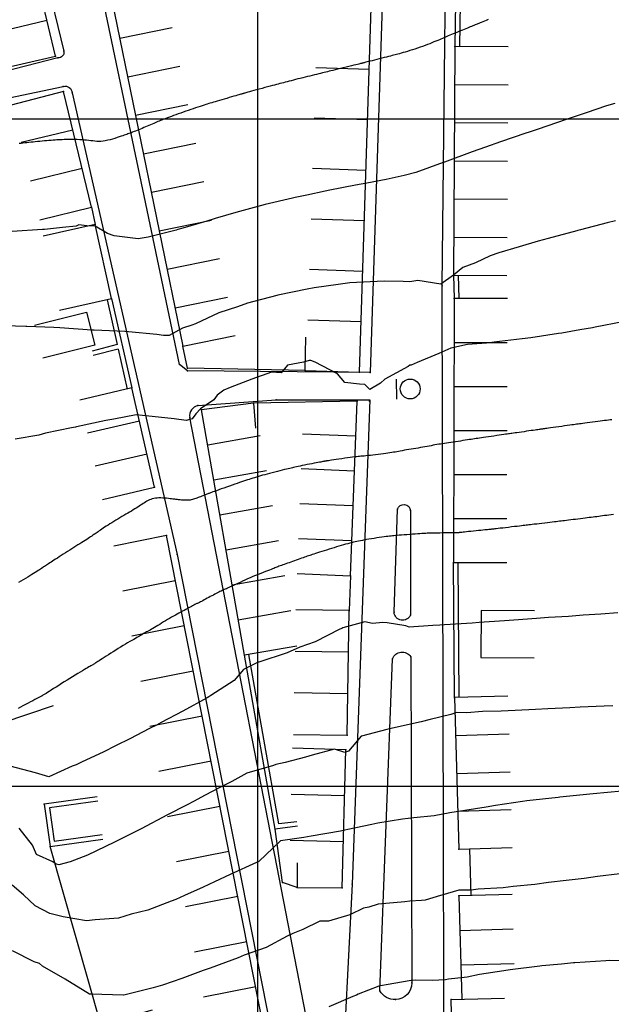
# Model space of a CAD drawing. Header units: millimetres. Extents: x 196436 to 199900, y 8705373 to 8708636.
# Tile 143 of 238: x 198464 to 198553, y 8706567 to 8706715. Entities that reach past the tile are written whole.
import ezdxf

# ---------------------------------------------------------------- set-up
doc = ezdxf.new("R2010")
doc.units = ezdxf.units.MM
doc.header["$LTSCALE"] = 5
for name, color, linetype in [('$CURVAS1', 30, 'Continuous'), ('$CURVAS2', 40, 'Continuous'), ('CASA', 6, 'Continuous'), ('CERCA', 3, 'CERCA_LINE'), ('MALHA', 9, 'Continuous'), ('MEIO-FIO', 7, 'Continuous'), ('MURO', 9, 'Continuous'), ('PL', 23, 'Continuous')]:
    doc.layers.add(name, color=color, linetype=linetype)
doc.linetypes.add('CERCA_LINE', pattern='A,0.5,-0.2,["X",Standard,S=0.1,R=0,X=-0.1,Y=-0.05],-0.25', length=0.95)

# ---------------------------------------------------------------- blocks, each defined once
blk = doc.blocks.new('C')
at = {"layer": 'CASA'}
blk.add_lwpolyline([(0, 0), (0, 8)], dxfattribs=at)
blk = doc.blocks.new('PL')
at = {"layer": 'PL'}
blk.add_line((2.01, 1.49), (2.01, -1.49), dxfattribs=at)
blk.add_circle((0, 0), 1.49, dxfattribs=at)

msp = doc.modelspace()

# ---------------------------------------------------------------- linework, layer by layer
at = {"layer": '$CURVAS1'}
for points in [[(198553.557, 8706702.291, 695), (198552.323, 8706701.898, 695), (198549.269, 8706700.874, 695), (198546.29, 8706699.877, 695), (198544.997, 8706699.423, 695), (198541.954, 8706698.375, 695), (198540.726, 8706697.971, 695), (198540.232, 8706697.806, 695), (198536.452, 8706696.524, 695), (198534.173, 8706695.731, 695), (198532.202, 8706695.03, 695), (198528.037, 8706693.507, 695), (198527.978, 8706693.484, 695), (198527.851, 8706693.437, 695), (198523.751, 8706691.941, 695), (198522.015, 8706691.507, 695), (198519.295, 8706690.864, 695), (198516.414, 8706690.339, 695), (198514.719, 8706690.028, 695), (198510.868, 8706689.28, 695), (198510.169, 8706689.141, 695), (198507.403, 8706688.526, 695), (198505.658, 8706688.173, 695), (198505.248, 8706688.076, 695), (198501.188, 8706687.125, 695), (198499.528, 8706686.674, 695), (198496.783, 8706685.943, 695), (198493.685, 8706685.027, 695), (198492.427, 8706684.663, 695), (198488.823, 8706683.607, 695), (198488.064, 8706683.396, 695), (198487.808, 8706683.315, 695), (198483.642, 8706682.249, 695), (198482.138, 8706682.011, 695), (198478.543, 8706682.472, 695), (198477.522, 8706682.792, 695), (198475.675, 8706683.906, 695), (198474.442, 8706683.925, 695), (198473.258, 8706684.096, 695), (198472.852, 8706683.891, 695), (198470.806, 8706683.686, 695), (198468.11, 8706683.393, 695), (198467.803, 8706683.392, 695), (198463.26, 8706683.11, 695)], [(198554.022, 8706625.953, 700), (198551.489, 8706625.765, 700), (198548.843, 8706625.622, 700), (198546.657, 8706625.447, 700), (198543.65, 8706625.261, 700), (198541.838, 8706625.103, 700), (198538.448, 8706624.884, 700), (198537.021, 8706624.754, 700), (198533.259, 8706624.53, 700), (198532.187, 8706624.441, 700), (198528.069, 8706624.177, 700), (198527.344, 8706624.145, 700), (198526.311, 8706624.07, 700), (198522.74, 8706623.844, 700), (198522.23, 8706624.005, 700), (198519.46, 8706624.482, 700), (198518.804, 8706624.502, 700), (198517.25, 8706624.38, 700), (198516.091, 8706624.623, 700), (198512.787, 8706623.749, 700), (198512.641, 8706623.611, 700), (198512.356, 8706623.504, 700), (198508.637, 8706621.62, 700), (198506.34, 8706620.843, 700), (198504.467, 8706619.963, 700), (198500.196, 8706618.603, 700), (198500.119, 8706618.584, 700), (198497.91, 8706617.504, 700), (198496.53, 8706615.835, 700), (198493.026, 8706613.588, 700), (198492.746, 8706613.399, 700), (198492.486, 8706613.263, 700), (198488.83, 8706611.228, 700), (198485.596, 8706609.546, 700), (198484.866, 8706609.155, 700), (198483.846, 8706608.629, 700), (198480.894, 8706607.1, 700), (198478.84, 8706606.094, 700), (198476.894, 8706605.099, 700), (198473.757, 8706603.673, 700), (198472.833, 8706603.222, 700), (198472.261, 8706602.993, 700), (198468.739, 8706601.412, 700), (198466.76, 8706602.023, 700), (198462.963, 8706603.002, 700)]]:
    msp.add_polyline3d(points, dxfattribs=at)
at = {"layer": '$CURVAS2'}
for points in [[(198534.609, 8706714.837, 694), (198534.297, 8706714.712, 694), (198534.018, 8706714.601, 694), (198533.776, 8706714.504, 694), (198533.566, 8706714.419, 694), (198533.382, 8706714.345, 694), (198533.217, 8706714.278, 694), (198533.066, 8706714.216, 694), (198532.921, 8706714.156, 694), (198532.777, 8706714.097, 694), (198532.626, 8706714.035, 694), (198532.465, 8706713.969, 694), (198532.292, 8706713.898, 694), (198532.106, 8706713.822, 694), (198531.908, 8706713.742, 694), (198531.697, 8706713.656, 694), (198531.473, 8706713.565, 694), (198531.237, 8706713.47, 694), (198530.988, 8706713.37, 694), (198530.727, 8706713.265, 694), (198530.456, 8706713.156, 694), (198530.18, 8706713.045, 694), (198529.902, 8706712.933, 694), (198529.626, 8706712.821, 694), (198529.355, 8706712.711, 694), (198529.094, 8706712.603, 694), (198528.845, 8706712.5, 694), (198528.611, 8706712.401, 694), (198528.389, 8706712.306, 694), (198528.173, 8706712.214, 694), (198527.96, 8706712.121, 694), (198527.744, 8706712.028, 694), (198527.521, 8706711.931, 694), (198527.286, 8706711.83, 694), (198527.033, 8706711.723, 694), (198526.76, 8706711.609, 694), (198526.467, 8706711.487, 694), (198526.155, 8706711.361, 694), (198525.828, 8706711.231, 694), (198525.485, 8706711.098, 694), (198525.129, 8706710.963, 694), (198524.763, 8706710.828, 694), (198524.386, 8706710.694, 694), (198524.003, 8706710.563, 694), (198523.618, 8706710.435, 694), (198523.235, 8706710.312, 694), (198522.86, 8706710.194, 694), (198522.499, 8706710.084, 694), (198522.156, 8706709.981, 694), (198521.837, 8706709.888, 694), (198521.547, 8706709.805, 694), (198521.289, 8706709.732, 694), (198521.057, 8706709.669, 694), (198520.84, 8706709.611, 694), (198520.629, 8706709.556, 694), (198520.415, 8706709.502, 694), (198520.189, 8706709.445, 694), (198519.942, 8706709.384, 694), (198519.664, 8706709.314, 694), (198519.348, 8706709.234, 694), (198519.004, 8706709.147, 694), (198518.64, 8706709.054, 694), (198518.268, 8706708.959, 694), (198517.899, 8706708.864, 694), (198517.543, 8706708.773, 694), (198517.211, 8706708.687, 694), (198516.913, 8706708.611, 694), (198516.659, 8706708.545, 694), (198516.445, 8706708.49, 694), (198516.267, 8706708.445, 694), (198516.12, 8706708.407, 694), (198516, 8706708.376, 694), (198515.903, 8706708.351, 694), (198515.823, 8706708.331, 694), (198515.756, 8706708.314, 694), (198515.696, 8706708.299, 694), (198515.637, 8706708.284, 694), (198515.567, 8706708.267, 694), (198515.48, 8706708.246, 694), (198515.366, 8706708.218, 694), (198515.216, 8706708.181, 694), (198515.021, 8706708.134, 694), (198514.772, 8706708.073, 694), (198514.465, 8706707.998, 694), (198514.108, 8706707.911, 694), (198513.715, 8706707.816, 694), (198513.3, 8706707.714, 694), (198512.874, 8706707.61, 694), (198512.452, 8706707.507, 694), (198512.045, 8706707.408, 694), (198511.669, 8706707.316, 694), (198511.332, 8706707.234, 694), (198511.029, 8706707.16, 694), (198510.752, 8706707.093, 694), (198510.494, 8706707.029, 694), (198510.245, 8706706.969, 694), (198509.999, 8706706.909, 694), (198509.745, 8706706.847, 694), (198509.477, 8706706.782, 694), (198509.187, 8706706.712, 694), (198508.878, 8706706.637, 694), (198508.553, 8706706.558, 694), (198508.214, 8706706.475, 694), (198507.865, 8706706.39, 694), (198507.509, 8706706.302, 694), (198507.15, 8706706.214, 694), (198506.791, 8706706.124, 694), (198506.434, 8706706.035, 694), (198506.082, 8706705.946, 694), (198505.737, 8706705.858, 694), (198505.4, 8706705.772, 694), (198505.073, 8706705.689, 694), (198504.759, 8706705.608, 694), (198504.458, 8706705.531, 694), (198504.173, 8706705.457, 694), (198503.904, 8706705.388, 694), (198503.645, 8706705.322, 694), (198503.39, 8706705.256, 694), (198503.13, 8706705.19, 694), (198502.861, 8706705.119, 694), (198502.573, 8706705.043, 694), (198502.261, 8706704.96, 694), (198501.916, 8706704.868, 694), (198501.536, 8706704.765, 694), (198501.13, 8706704.654, 694), (198500.709, 8706704.539, 694), (198500.288, 8706704.424, 694), (198499.877, 8706704.311, 694), (198499.489, 8706704.204, 694), (198499.138, 8706704.107, 694), (198498.835, 8706704.023, 694), (198498.59, 8706703.956, 694), (198498.397, 8706703.903, 694), (198498.248, 8706703.862, 694), (198498.135, 8706703.83, 694), (198498.049, 8706703.806, 694), (198497.981, 8706703.787, 694), (198497.923, 8706703.771, 694), (198497.867, 8706703.755, 694), (198497.804, 8706703.736, 694), (198497.729, 8706703.714, 694), (198497.638, 8706703.687, 694), (198497.524, 8706703.654, 694), (198497.384, 8706703.613, 694), (198497.212, 8706703.564, 694), (198497.003, 8706703.503, 694), (198496.753, 8706703.432, 694), (198496.458, 8706703.347, 694), (198496.127, 8706703.253, 694), (198495.77, 8706703.151, 694), (198495.399, 8706703.045, 694), (198495.022, 8706702.937, 694), (198494.652, 8706702.83, 694), (198494.298, 8706702.727, 694), (198493.971, 8706702.631, 694), (198493.679, 8706702.544, 694), (198493.416, 8706702.465, 694), (198493.175, 8706702.39, 694), (198492.947, 8706702.319, 694), (198492.724, 8706702.248, 694), (198492.497, 8706702.175, 694), (198492.26, 8706702.099, 694), (198492.003, 8706702.016, 694), (198491.721, 8706701.925, 694), (198491.415, 8706701.827, 694), (198491.088, 8706701.721, 694), (198490.744, 8706701.609, 694), (198490.386, 8706701.492, 694), (198490.018, 8706701.369, 694), (198489.642, 8706701.243, 694), (198489.263, 8706701.112, 694), (198488.884, 8706700.979, 694), (198488.508, 8706700.845, 694), (198488.139, 8706700.712, 694), (198487.781, 8706700.581, 694), (198487.438, 8706700.454, 694), (198487.113, 8706700.334, 694), (198486.81, 8706700.22, 694), (198486.533, 8706700.117, 694), (198486.283, 8706700.024, 694), (198486.058, 8706699.939, 694), (198485.851, 8706699.862, 694), (198485.657, 8706699.788, 694), (198485.471, 8706699.716, 694), (198485.287, 8706699.643, 694), (198485.1, 8706699.567, 694), (198484.905, 8706699.485, 694), (198484.696, 8706699.396, 694), (198484.475, 8706699.3, 694), (198484.244, 8706699.199, 694), (198484.003, 8706699.093, 694), (198483.756, 8706698.985, 694), (198483.504, 8706698.875, 694), (198483.248, 8706698.764, 694), (198482.99, 8706698.653, 694), (198482.733, 8706698.545, 694), (198482.478, 8706698.439, 694), (198482.227, 8706698.337, 694), (198481.983, 8706698.238, 694), (198481.747, 8706698.145, 694), (198481.521, 8706698.057, 694), (198481.308, 8706697.975, 694), (198481.11, 8706697.9, 694), (198480.927, 8706697.832, 694), (198480.754, 8706697.77, 694), (198480.584, 8706697.71, 694), (198480.412, 8706697.65, 694), (198480.23, 8706697.587, 694), (198480.032, 8706697.52, 694), (198479.811, 8706697.445, 694), (198479.561, 8706697.36, 694), (198479.278, 8706697.263, 694), (198478.965, 8706697.159, 694), (198478.63, 8706697.051, 694), (198478.281, 8706696.945, 694), (198477.922, 8706696.845, 694), (198477.563, 8706696.756, 694), (198477.208, 8706696.683, 694), (198476.866, 8706696.63, 694), (198476.541, 8706696.601, 694), (198476.23, 8706696.593, 694), (198475.929, 8706696.603, 694), (198475.634, 8706696.626, 694), (198475.339, 8706696.658, 694), (198475.04, 8706696.695, 694), (198474.732, 8706696.735, 694), (198474.412, 8706696.771, 694), (198474.075, 8706696.802, 694), (198473.726, 8706696.827, 694), (198473.368, 8706696.846, 694), (198473.008, 8706696.86, 694), (198472.649, 8706696.87, 694), (198472.296, 8706696.876, 694), (198471.956, 8706696.877, 694), (198471.631, 8706696.876, 694), (198471.326, 8706696.871, 694), (198471.038, 8706696.864, 694), (198470.761, 8706696.854, 694), (198470.49, 8706696.842, 694), (198470.222, 8706696.827, 694), (198469.95, 8706696.809, 694), (198469.671, 8706696.789, 694), (198469.378, 8706696.767, 694), (198469.07, 8706696.742, 694), (198468.748, 8706696.715, 694), (198468.415, 8706696.687, 694), (198468.075, 8706696.657, 694), (198467.731, 8706696.626, 694), (198467.387, 8706696.594, 694), (198467.046, 8706696.562, 694), (198466.712, 8706696.53, 694), (198466.388, 8706696.498, 694), (198466.072, 8706696.466, 694), (198465.763, 8706696.434, 694), (198465.461, 8706696.401, 694), (198465.163, 8706696.368, 694), (198464.868, 8706696.335, 694), (198464.574, 8706696.3, 694), (198464.281, 8706696.264, 694)], [(198553.655, 8706684.706, 696), (198552.431, 8706684.391, 696), (198548.422, 8706683.346, 696), (198548.01, 8706683.243, 696), (198547.889, 8706683.214, 696), (198543.608, 8706682.056, 696), (198542.097, 8706681.669, 696), (198539.232, 8706680.816, 696), (198536.197, 8706679.91, 696), (198534.907, 8706679.472, 696), (198532.693, 8706678.415, 696), (198530.784, 8706677.721, 696), (198529.412, 8706676.569, 696), (198529.39, 8706676.561, 696), (198527.511, 8706675.222, 696), (198524.064, 8706675.734, 696), (198522.874, 8706675.547, 696), (198521.86, 8706675.588, 696), (198519.012, 8706675.653, 696), (198516.891, 8706675.547, 696), (198513.867, 8706675.387, 696), (198512.097, 8706675.153, 696), (198508.49, 8706674.664, 696), (198507.445, 8706674.472, 696), (198503.075, 8706673.545, 696), (198502.928, 8706673.517, 696), (198502.895, 8706673.508, 696), (198498.512, 8706672.359, 696), (198497.029, 8706671.817, 696), (198494.238, 8706670.912, 696), (198490.739, 8706669.287, 696), (198490.162, 8706669.067, 696), (198488.798, 8706668.607, 696), (198486.79, 8706667.524, 696), (198485.928, 8706667.538, 696), (198484.921, 8706667.69, 696), (198480.671, 8706668.081, 696), (198480.117, 8706668.1, 696), (198475.562, 8706668.324, 696), (198475.21, 8706668.306, 696), (198470.409, 8706668.655, 696), (198470.375, 8706668.654, 696), (198469.483, 8706668.692, 696), (198465.466, 8706668.856, 696), (198465.318, 8706668.86, 696), (198460.532, 8706669.008, 696)], [(198554.785, 8706669.542, 697), (198550.608, 8706668.766, 697), (198550.219, 8706668.687, 697), (198548.324, 8706668.347, 697), (198545.628, 8706667.881, 697), (198545.113, 8706667.808, 697), (198540.993, 8706667.165, 697), (198539.692, 8706666.997, 697), (198536.279, 8706666.61, 697), (198534.352, 8706666.346, 697), (198531.514, 8706666.157, 697), (198528.972, 8706665.616, 697), (198527.177, 8706664.837, 697), (198523.939, 8706663.453, 697), (198523.052, 8706663.089, 697), (198522.874, 8706663.059, 697), (198522.579, 8706662.882, 697), (198519.106, 8706660.98, 697), (198518.458, 8706660.393, 697), (198516.835, 8706659.426, 697), (198516.099, 8706660.185, 697), (198515.323, 8706660.229, 697), (198513.111, 8706660.463, 697), (198512.005, 8706661.79, 697), (198508.682, 8706663.52, 697), (198508.006, 8706663.792, 697), (198507.752, 8706663.764, 697), (198506.93, 8706663.528, 697), (198504.504, 8706663.066, 697), (198503.552, 8706661.904, 697), (198502.098, 8706662.019, 697), (198499.163, 8706660.954, 697), (198495.939, 8706659.747, 697), (198494.97, 8706659.343, 697), (198493.993, 8706658.585, 697), (198493.454, 8706657.891, 697), (198491.49, 8706656.544, 697), (198490.757, 8706655.788, 697), (198490.22, 8706655.027, 697), (198489.336, 8706654.794, 697), (198487.52, 8706655.017, 697), (198487.094, 8706655.093, 697), (198483.735, 8706655.431, 697), (198481.843, 8706655.622, 697), (198478.501, 8706654.989, 697), (198477.263, 8706654.794, 697), (198472.899, 8706653.82, 697), (198472.764, 8706653.803, 697), (198472.143, 8706653.68, 697), (198468.238, 8706652.867, 697), (198467.266, 8706652.589, 697), (198463.687, 8706651.982, 697)], [(198553.122, 8706654.896, 698), (198552.869, 8706654.865, 698), (198552.612, 8706654.833, 698), (198552.341, 8706654.799, 698), (198552.051, 8706654.761, 698), (198551.732, 8706654.721, 698), (198551.381, 8706654.675, 698), (198551.005, 8706654.627, 698), (198550.613, 8706654.576, 698), (198550.217, 8706654.524, 698), (198549.826, 8706654.474, 698), (198549.45, 8706654.425, 698), (198549.1, 8706654.379, 698), (198548.786, 8706654.338, 698), (198548.514, 8706654.302, 698), (198548.275, 8706654.27, 698), (198548.057, 8706654.241, 698), (198547.846, 8706654.212, 698), (198547.63, 8706654.183, 698), (198547.395, 8706654.151, 698), (198547.129, 8706654.114, 698), (198546.818, 8706654.071, 698), (198546.456, 8706654.021, 698), (198546.052, 8706653.965, 698), (198545.622, 8706653.906, 698), (198545.182, 8706653.846, 698), (198544.748, 8706653.786, 698), (198544.335, 8706653.729, 698), (198543.959, 8706653.677, 698), (198543.636, 8706653.632, 698), (198543.376, 8706653.597, 698), (198543.175, 8706653.569, 698), (198543.022, 8706653.547, 698), (198542.907, 8706653.531, 698), (198542.82, 8706653.519, 698), (198542.751, 8706653.509, 698), (198542.689, 8706653.501, 698), (198542.626, 8706653.491, 698), (198542.551, 8706653.481, 698), (198542.46, 8706653.468, 698), (198542.349, 8706653.452, 698), (198542.214, 8706653.432, 698), (198542.052, 8706653.409, 698), (198541.857, 8706653.381, 698), (198541.626, 8706653.348, 698), (198541.356, 8706653.309, 698), (198541.045, 8706653.264, 698), (198540.702, 8706653.215, 698), (198540.339, 8706653.163, 698), (198539.967, 8706653.11, 698), (198539.597, 8706653.057, 698), (198539.242, 8706653.007, 698), (198538.912, 8706652.96, 698), (198538.62, 8706652.919, 698), (198538.373, 8706652.884, 698), (198538.162, 8706652.854, 698), (198537.974, 8706652.827, 698), (198537.796, 8706652.802, 698), (198537.616, 8706652.776, 698), (198537.42, 8706652.748, 698), (198537.196, 8706652.715, 698), (198536.93, 8706652.676, 698), (198536.614, 8706652.63, 698), (198536.256, 8706652.576, 698), (198535.868, 8706652.519, 698), (198535.462, 8706652.458, 698), (198535.05, 8706652.397, 698), (198534.645, 8706652.337, 698), (198534.257, 8706652.28, 698), (198533.9, 8706652.228, 698), (198533.581, 8706652.182, 698), (198533.296, 8706652.141, 698), (198533.035, 8706652.103, 698), (198532.789, 8706652.068, 698), (198532.549, 8706652.033, 698), (198532.306, 8706651.998, 698), (198532.051, 8706651.96, 698), (198531.775, 8706651.919, 698), (198531.471, 8706651.872, 698), (198531.142, 8706651.821, 698), (198530.795, 8706651.768, 698), (198530.436, 8706651.712, 698), (198530.071, 8706651.655, 698), (198529.706, 8706651.598, 698), (198529.347, 8706651.543, 698), (198529, 8706651.49, 698), (198528.669, 8706651.441, 698), (198528.354, 8706651.394, 698), (198528.051, 8706651.349, 698), (198527.758, 8706651.305, 698), (198527.47, 8706651.261, 698), (198527.187, 8706651.216, 698), (198526.904, 8706651.169, 698), (198526.619, 8706651.12, 698), (198526.33, 8706651.068, 698), (198526.035, 8706651.014, 698), (198525.734, 8706650.956, 698), (198525.426, 8706650.898, 698), (198525.111, 8706650.838, 698), (198524.789, 8706650.777, 698), (198524.459, 8706650.716, 698), (198524.12, 8706650.656, 698), (198523.772, 8706650.597, 698), (198523.42, 8706650.538, 698), (198523.066, 8706650.481, 698), (198522.716, 8706650.425, 698), (198522.373, 8706650.369, 698), (198522.041, 8706650.316, 698), (198521.724, 8706650.263, 698), (198521.426, 8706650.212, 698), (198521.15, 8706650.162, 698), (198520.889, 8706650.113, 698), (198520.637, 8706650.065, 698), (198520.386, 8706650.017, 698), (198520.129, 8706649.97, 698), (198519.858, 8706649.923, 698), (198519.566, 8706649.875, 698), (198519.245, 8706649.827, 698), (198518.891, 8706649.779, 698), (198518.511, 8706649.731, 698), (198518.116, 8706649.683, 698), (198517.716, 8706649.637, 698), (198517.32, 8706649.594, 698), (198516.94, 8706649.554, 698), (198516.585, 8706649.519, 698), (198516.266, 8706649.488, 698), (198515.989, 8706649.463, 698), (198515.745, 8706649.441, 698), (198515.521, 8706649.422, 698), (198515.306, 8706649.402, 698), (198515.086, 8706649.381, 698), (198514.848, 8706649.355, 698), (198514.581, 8706649.324, 698), (198514.271, 8706649.284, 698), (198513.91, 8706649.236, 698), (198513.51, 8706649.18, 698), (198513.084, 8706649.119, 698), (198512.649, 8706649.055, 698), (198512.22, 8706648.992, 698), (198511.812, 8706648.932, 698), (198511.439, 8706648.876, 698), (198511.118, 8706648.829, 698), (198510.859, 8706648.79, 698), (198510.657, 8706648.761, 698), (198510.501, 8706648.738, 698), (198510.383, 8706648.72, 698), (198510.291, 8706648.707, 698), (198510.218, 8706648.696, 698), (198510.151, 8706648.685, 698), (198510.082, 8706648.673, 698), (198510.003, 8706648.659, 698), (198509.907, 8706648.642, 698), (198509.792, 8706648.621, 698), (198509.655, 8706648.595, 698), (198509.491, 8706648.564, 698), (198509.297, 8706648.528, 698), (198509.069, 8706648.484, 698), (198508.804, 8706648.434, 698), (198508.5, 8706648.376, 698), (198508.166, 8706648.312, 698), (198507.812, 8706648.243, 698), (198507.449, 8706648.173, 698), (198507.087, 8706648.103, 698), (198506.737, 8706648.033, 698), (198506.409, 8706647.968, 698), (198506.114, 8706647.908, 698), (198505.859, 8706647.854, 698), (198505.636, 8706647.805, 698), (198505.434, 8706647.76, 698), (198505.243, 8706647.715, 698), (198505.052, 8706647.668, 698), (198504.849, 8706647.618, 698), (198504.625, 8706647.562, 698), (198504.367, 8706647.498, 698), (198504.068, 8706647.425, 698), (198503.734, 8706647.343, 698), (198503.373, 8706647.254, 698), (198502.993, 8706647.16, 698), (198502.602, 8706647.063, 698), (198502.209, 8706646.963, 698), (198501.822, 8706646.863, 698), (198501.45, 8706646.765, 698), (198501.099, 8706646.669, 698), (198500.767, 8706646.576, 698), (198500.453, 8706646.485, 698), (198500.153, 8706646.396, 698), (198499.865, 8706646.308, 698), (198499.586, 8706646.221, 698), (198499.313, 8706646.135, 698), (198499.043, 8706646.048, 698), (198498.774, 8706645.962, 698), (198498.501, 8706645.873, 698), (198498.222, 8706645.782, 698), (198497.932, 8706645.687, 698), (198497.629, 8706645.586, 698), (198497.309, 8706645.478, 698), (198496.967, 8706645.362, 698), (198496.601, 8706645.236, 698), (198496.21, 8706645.1, 698), (198495.8, 8706644.957, 698), (198495.385, 8706644.811, 698), (198494.972, 8706644.666, 698), (198494.575, 8706644.525, 698), (198494.202, 8706644.393, 698), (198493.864, 8706644.272, 698), (198493.573, 8706644.167, 698), (198493.335, 8706644.082, 698), (198493.144, 8706644.012, 698), (198492.991, 8706643.955, 698), (198492.865, 8706643.908, 698), (198492.758, 8706643.867, 698), (198492.659, 8706643.829, 698), (198492.559, 8706643.79, 698), (198492.448, 8706643.746, 698), (198492.319, 8706643.696, 698), (198492.173, 8706643.64, 698), (198492.013, 8706643.578, 698), (198491.843, 8706643.513, 698), (198491.665, 8706643.444, 698), (198491.483, 8706643.374, 698), (198491.299, 8706643.304, 698), (198491.118, 8706643.234, 698), (198490.942, 8706643.167, 698), (198490.77, 8706643.102, 698), (198490.6, 8706643.042, 698), (198490.431, 8706642.987, 698), (198490.261, 8706642.939, 698), (198490.089, 8706642.898, 698), (198489.913, 8706642.865, 698), (198489.733, 8706642.842, 698), (198489.546, 8706642.83, 698), (198489.356, 8706642.826, 698), (198489.164, 8706642.831, 698), (198488.975, 8706642.841, 698), (198488.79, 8706642.855, 698), (198488.613, 8706642.872, 698), (198488.446, 8706642.891, 698), (198488.293, 8706642.909, 698), (198488.155, 8706642.925, 698), (198488.027, 8706642.941, 698), (198487.902, 8706642.955, 698), (198487.776, 8706642.97, 698), (198487.642, 8706642.986, 698), (198487.494, 8706643.003, 698), (198487.325, 8706643.023, 698), (198487.13, 8706643.047, 698), (198486.905, 8706643.073, 698), (198486.654, 8706643.101, 698), (198486.384, 8706643.128, 698), (198486.1, 8706643.152, 698), (198485.81, 8706643.169, 698), (198485.519, 8706643.179, 698), (198485.235, 8706643.177, 698), (198484.964, 8706643.162, 698), (198484.71, 8706643.132, 698), (198484.473, 8706643.087, 698), (198484.251, 8706643.029, 698), (198484.04, 8706642.959, 698), (198483.838, 8706642.878, 698), (198483.643, 8706642.787, 698), (198483.452, 8706642.687, 698), (198483.263, 8706642.58, 698), (198483.074, 8706642.467, 698), (198482.882, 8706642.347, 698), (198482.687, 8706642.223, 698), (198482.488, 8706642.093, 698), (198482.282, 8706641.958, 698), (198482.068, 8706641.819, 698), (198481.846, 8706641.676, 698), (198481.613, 8706641.528, 698), (198481.37, 8706641.378, 698), (198481.115, 8706641.223, 698), (198480.85, 8706641.065, 698), (198480.577, 8706640.903, 698), (198480.295, 8706640.737, 698), (198480.005, 8706640.567, 698), (198479.709, 8706640.392, 698), (198479.407, 8706640.213, 698), (198479.1, 8706640.029, 698), (198478.792, 8706639.843, 698), (198478.486, 8706639.656, 698), (198478.185, 8706639.471, 698), (198477.892, 8706639.289, 698), (198477.612, 8706639.112, 698), (198477.347, 8706638.943, 698), (198477.101, 8706638.784, 698), (198476.875, 8706638.636, 698), (198476.669, 8706638.498, 698), (198476.48, 8706638.368, 698), (198476.303, 8706638.246, 698), (198476.136, 8706638.13, 698), (198475.977, 8706638.018, 698), (198475.822, 8706637.909, 698), (198475.667, 8706637.801, 698), (198475.511, 8706637.693, 698), (198475.351, 8706637.584, 698), (198475.185, 8706637.472, 698), (198475.01, 8706637.355, 698), (198474.825, 8706637.234, 698), (198474.628, 8706637.106, 698), (198474.416, 8706636.97, 698), (198474.187, 8706636.825, 698), (198473.941, 8706636.67, 698), (198473.678, 8706636.505, 698), (198473.4, 8706636.331, 698), (198473.11, 8706636.15, 698), (198472.809, 8706635.963, 698), (198472.5, 8706635.769, 698), (198472.185, 8706635.572, 698), (198471.866, 8706635.37, 698), (198471.545, 8706635.167, 698), (198471.224, 8706634.963, 698), (198470.909, 8706634.76, 698), (198470.6, 8706634.562, 698), (198470.302, 8706634.37, 698), (198470.018, 8706634.186, 698), (198469.751, 8706634.013, 698), (198469.504, 8706633.852, 698), (198469.279, 8706633.706, 698), (198469.075, 8706633.573, 698), (198468.887, 8706633.451, 698), (198468.715, 8706633.338, 698), (198468.554, 8706633.232, 698), (198468.401, 8706633.131, 698), (198468.254, 8706633.033, 698), (198468.11, 8706632.937, 698), (198467.966, 8706632.84, 698), (198467.819, 8706632.741, 698), (198467.665, 8706632.638, 698), (198467.503, 8706632.53, 698), (198467.329, 8706632.415, 698), (198467.14, 8706632.293, 698), (198466.934, 8706632.16, 698), (198466.707, 8706632.017, 698), (198466.457, 8706631.862, 698), (198466.186, 8706631.695, 698), (198465.895, 8706631.518, 698), (198465.585, 8706631.332, 698), (198465.259, 8706631.138, 698), (198464.918, 8706630.936, 698), (198464.563, 8706630.729, 698), (198464.196, 8706630.518, 698)], [(198553.357, 8706640.705, 699), (198553.023, 8706640.66, 699), (198552.693, 8706640.616, 699), (198552.369, 8706640.573, 699), (198552.052, 8706640.531, 699), (198551.743, 8706640.491, 699), (198551.445, 8706640.452, 699), (198551.157, 8706640.414, 699), (198550.877, 8706640.378, 699), (198550.6, 8706640.341, 699), (198550.322, 8706640.305, 699), (198550.039, 8706640.269, 699), (198549.746, 8706640.232, 699), (198549.44, 8706640.193, 699), (198549.116, 8706640.152, 699), (198548.772, 8706640.109, 699), (198548.412, 8706640.065, 699), (198548.044, 8706640.02, 699), (198547.675, 8706639.975, 699), (198547.31, 8706639.93, 699), (198546.957, 8706639.887, 699), (198546.623, 8706639.846, 699), (198546.314, 8706639.809, 699), (198546.035, 8706639.775, 699), (198545.778, 8706639.743, 699), (198545.535, 8706639.714, 699), (198545.296, 8706639.684, 699), (198545.052, 8706639.655, 699), (198544.794, 8706639.624, 699), (198544.513, 8706639.59, 699), (198544.199, 8706639.552, 699), (198543.847, 8706639.51, 699), (198543.464, 8706639.465, 699), (198543.063, 8706639.418, 699), (198542.656, 8706639.37, 699), (198542.253, 8706639.322, 699), (198541.866, 8706639.277, 699), (198541.508, 8706639.234, 699), (198541.189, 8706639.197, 699), (198540.918, 8706639.165, 699), (198540.684, 8706639.137, 699), (198540.474, 8706639.112, 699), (198540.273, 8706639.089, 699), (198540.067, 8706639.064, 699), (198539.842, 8706639.038, 699), (198539.585, 8706639.008, 699), (198539.28, 8706638.972, 699), (198538.919, 8706638.93, 699), (198538.514, 8706638.883, 699), (198538.081, 8706638.832, 699), (198537.635, 8706638.78, 699), (198537.195, 8706638.729, 699), (198536.776, 8706638.68, 699), (198536.394, 8706638.636, 699), (198536.067, 8706638.598, 699), (198535.806, 8706638.567, 699), (198535.605, 8706638.544, 699), (198535.453, 8706638.526, 699), (198535.341, 8706638.514, 699), (198535.258, 8706638.504, 699), (198535.193, 8706638.497, 699), (198535.136, 8706638.491, 699), (198535.077, 8706638.485, 699), (198535.007, 8706638.478, 699), (198534.919, 8706638.469, 699), (198534.811, 8706638.459, 699), (198534.677, 8706638.445, 699), (198534.514, 8706638.429, 699), (198534.318, 8706638.409, 699), (198534.085, 8706638.386, 699), (198533.81, 8706638.358, 699), (198533.492, 8706638.326, 699), (198533.142, 8706638.291, 699), (198532.771, 8706638.253, 699), (198532.392, 8706638.214, 699), (198532.018, 8706638.176, 699), (198531.662, 8706638.14, 699), (198531.336, 8706638.106, 699), (198531.053, 8706638.076, 699), (198530.823, 8706638.051, 699), (198530.641, 8706638.031, 699), (198530.501, 8706638.016, 699), (198530.397, 8706638.004, 699), (198530.322, 8706637.995, 699), (198530.269, 8706637.988, 699), (198530.231, 8706637.984, 699), (198530.202, 8706637.981, 699), (198530.175, 8706637.979, 699), (198530.142, 8706637.978, 699), (198530.093, 8706637.976, 699), (198530.02, 8706637.975, 699), (198529.914, 8706637.974, 699), (198529.766, 8706637.972, 699), (198529.568, 8706637.968, 699), (198529.31, 8706637.964, 699), (198528.989, 8706637.958, 699), (198528.615, 8706637.951, 699), (198528.206, 8706637.943, 699), (198527.778, 8706637.934, 699), (198527.346, 8706637.926, 699), (198526.928, 8706637.917, 699), (198526.538, 8706637.91, 699), (198526.194, 8706637.903, 699), (198525.906, 8706637.898, 699), (198525.665, 8706637.893, 699), (198525.455, 8706637.888, 699), (198525.262, 8706637.882, 699), (198525.072, 8706637.874, 699), (198524.868, 8706637.864, 699), (198524.636, 8706637.849, 699), (198524.361, 8706637.83, 699), (198524.033, 8706637.806, 699), (198523.661, 8706637.778, 699), (198523.259, 8706637.746, 699), (198522.84, 8706637.713, 699), (198522.417, 8706637.68, 699), (198522.006, 8706637.647, 699), (198521.618, 8706637.616, 699), (198521.268, 8706637.588, 699), (198520.966, 8706637.564, 699), (198520.703, 8706637.542, 699), (198520.468, 8706637.522, 699), (198520.249, 8706637.502, 699), (198520.034, 8706637.48, 699), (198519.812, 8706637.455, 699), (198519.57, 8706637.425, 699), (198519.297, 8706637.39, 699), (198518.985, 8706637.347, 699), (198518.639, 8706637.297, 699), (198518.268, 8706637.243, 699), (198517.882, 8706637.185, 699), (198517.489, 8706637.124, 699), (198517.1, 8706637.063, 699), (198516.722, 8706637.001, 699), (198516.366, 8706636.942, 699), (198516.037, 8706636.884, 699), (198515.733, 8706636.829, 699), (198515.449, 8706636.774, 699), (198515.178, 8706636.718, 699), (198514.916, 8706636.662, 699), (198514.656, 8706636.602, 699), (198514.393, 8706636.539, 699), (198514.122, 8706636.472, 699), (198513.838, 8706636.399, 699), (198513.541, 8706636.32, 699), (198513.231, 8706636.235, 699), (198512.909, 8706636.145, 699), (198512.575, 8706636.05, 699), (198512.23, 8706635.95, 699), (198511.874, 8706635.844, 699), (198511.508, 8706635.733, 699), (198511.134, 8706635.618, 699), (198510.756, 8706635.499, 699), (198510.379, 8706635.38, 699), (198510.01, 8706635.262, 699), (198509.653, 8706635.148, 699), (198509.315, 8706635.038, 699), (198509, 8706634.937, 699), (198508.715, 8706634.845, 699), (198508.462, 8706634.763, 699), (198508.237, 8706634.691, 699), (198508.033, 8706634.626, 699), (198507.843, 8706634.564, 699), (198507.66, 8706634.504, 699), (198507.477, 8706634.444, 699), (198507.286, 8706634.379, 699), (198507.082, 8706634.309, 699), (198506.859, 8706634.231, 699), (198506.618, 8706634.146, 699), (198506.363, 8706634.056, 699), (198506.098, 8706633.961, 699), (198505.827, 8706633.864, 699), (198505.553, 8706633.766, 699), (198505.28, 8706633.669, 699), (198505.011, 8706633.573, 699), (198504.75, 8706633.481, 699), (198504.498, 8706633.393, 699), (198504.256, 8706633.308, 699), (198504.025, 8706633.227, 699), (198503.807, 8706633.149, 699), (198503.601, 8706633.076, 699), (198503.409, 8706633.008, 699), (198503.233, 8706632.943, 699), (198503.071, 8706632.883, 699), (198502.919, 8706632.824, 699), (198502.769, 8706632.766, 699), (198502.614, 8706632.705, 699), (198502.448, 8706632.639, 699), (198502.263, 8706632.565, 699), (198502.053, 8706632.482, 699), (198501.81, 8706632.387, 699), (198501.529, 8706632.279, 699), (198501.215, 8706632.157, 699), (198500.873, 8706632.024, 699), (198500.507, 8706631.88, 699), (198500.124, 8706631.727, 699), (198499.729, 8706631.567, 699), (198499.328, 8706631.401, 699), (198498.926, 8706631.23, 699), (198498.528, 8706631.056, 699), (198498.139, 8706630.881, 699), (198497.761, 8706630.707, 699), (198497.397, 8706630.538, 699), (198497.053, 8706630.375, 699), (198496.73, 8706630.222, 699), (198496.432, 8706630.081, 699), (198496.164, 8706629.955, 699), (198495.926, 8706629.844, 699), (198495.715, 8706629.748, 699), (198495.526, 8706629.663, 699), (198495.353, 8706629.587, 699), (198495.193, 8706629.516, 699), (198495.039, 8706629.448, 699), (198494.887, 8706629.38, 699), (198494.73, 8706629.308, 699), (198494.566, 8706629.231, 699), (198494.393, 8706629.148, 699), (198494.212, 8706629.059, 699), (198494.021, 8706628.964, 699), (198493.823, 8706628.863, 699), (198493.616, 8706628.756, 699), (198493.4, 8706628.644, 699), (198493.177, 8706628.525, 699), (198492.946, 8706628.402, 699), (198492.711, 8706628.275, 699), (198492.477, 8706628.148, 699), (198492.248, 8706628.023, 699), (198492.029, 8706627.905, 699), (198491.823, 8706627.794, 699), (198491.636, 8706627.695, 699), (198491.472, 8706627.609, 699), (198491.333, 8706627.54, 699), (198491.214, 8706627.483, 699), (198491.111, 8706627.435, 699), (198491.016, 8706627.393, 699), (198490.924, 8706627.352, 699), (198490.829, 8706627.308, 699), (198490.723, 8706627.258, 699), (198490.602, 8706627.198, 699), (198490.46, 8706627.124, 699), (198490.299, 8706627.038, 699), (198490.119, 8706626.941, 699), (198489.923, 8706626.833, 699), (198489.712, 8706626.718, 699), (198489.49, 8706626.595, 699), (198489.256, 8706626.466, 699), (198489.014, 8706626.334, 699), (198488.766, 8706626.198, 699), (198488.51, 8706626.06, 699), (198488.248, 8706625.917, 699), (198487.98, 8706625.771, 699), (198487.705, 8706625.62, 699), (198487.424, 8706625.464, 699), (198487.137, 8706625.302, 699), (198486.844, 8706625.134, 699), (198486.546, 8706624.96, 699), (198486.244, 8706624.782, 699), (198485.944, 8706624.603, 699), (198485.646, 8706624.425, 699), (198485.356, 8706624.25, 699), (198485.076, 8706624.082, 699), (198484.808, 8706623.922, 699), (198484.558, 8706623.773, 699), (198484.326, 8706623.637, 699), (198484.111, 8706623.514, 699), (198483.913, 8706623.401, 699), (198483.728, 8706623.297, 699), (198483.556, 8706623.201, 699), (198483.394, 8706623.111, 699), (198483.24, 8706623.025, 699), (198483.092, 8706622.941, 699), (198482.948, 8706622.859, 699), (198482.805, 8706622.777, 699), (198482.658, 8706622.691, 699), (198482.503, 8706622.6, 699), (198482.335, 8706622.502, 699), (198482.152, 8706622.394, 699), (198481.948, 8706622.275, 699), (198481.719, 8706622.142, 699), (198481.463, 8706621.994, 699), (198481.181, 8706621.832, 699), (198480.876, 8706621.656, 699), (198480.553, 8706621.468, 699), (198480.214, 8706621.269, 699), (198479.862, 8706621.06, 699), (198479.501, 8706620.843, 699), (198479.134, 8706620.618, 699), (198478.764, 8706620.388, 699), (198478.396, 8706620.155, 699), (198478.035, 8706619.924, 699), (198477.686, 8706619.699, 699), (198477.353, 8706619.482, 699), (198477.042, 8706619.28, 699), (198476.757, 8706619.094, 699), (198476.504, 8706618.93, 699), (198476.285, 8706618.789, 699), (198476.098, 8706618.67, 699), (198475.938, 8706618.571, 699), (198475.802, 8706618.487, 699), (198475.684, 8706618.417, 699), (198475.582, 8706618.356, 699), (198475.49, 8706618.302, 699), (198475.404, 8706618.252, 699), (198475.321, 8706618.203, 699), (198475.233, 8706618.152, 699), (198475.137, 8706618.096, 699), (198475.027, 8706618.03, 699), (198474.897, 8706617.953, 699), (198474.743, 8706617.861, 699), (198474.557, 8706617.751, 699), (198474.336, 8706617.619, 699), (198474.076, 8706617.464, 699), (198473.778, 8706617.286, 699), (198473.449, 8706617.089, 699), (198473.092, 8706616.875, 699), (198472.713, 8706616.645, 699), (198472.315, 8706616.404, 699), (198471.904, 8706616.153, 699), (198471.483, 8706615.894, 699), (198471.059, 8706615.631, 699), (198470.638, 8706615.368, 699), (198470.225, 8706615.109, 699), (198469.829, 8706614.859, 699), (198469.457, 8706614.624, 699), (198469.114, 8706614.407, 699), (198468.809, 8706614.213, 699), (198468.547, 8706614.047, 699), (198468.333, 8706613.913, 699), (198468.165, 8706613.807, 699), (198468.034, 8706613.726, 699), (198467.936, 8706613.666, 699), (198467.864, 8706613.623, 699), (198467.811, 8706613.593, 699), (198467.772, 8706613.571, 699), (198467.74, 8706613.554, 699), (198467.709, 8706613.538, 699), (198467.672, 8706613.519, 699), (198467.623, 8706613.493, 699), (198467.553, 8706613.456, 699), (198467.457, 8706613.405, 699), (198467.326, 8706613.336, 699), (198467.154, 8706613.244, 699), (198466.934, 8706613.127, 699), (198466.661, 8706612.981, 699), (198466.344, 8706612.812, 699), (198465.994, 8706612.625, 699), (198465.622, 8706612.428, 699), (198465.238, 8706612.226, 699), (198464.853, 8706612.026, 699), (198464.479, 8706611.834, 699), (198464.125, 8706611.656, 699)], [(198553.282, 8706612.051, 701), (198551.967, 8706611.975, 701), (198548.402, 8706611.83, 701), (198546.835, 8706611.736, 701), (198543.535, 8706611.583, 701), (198541.693, 8706611.476, 701), (198538.661, 8706611.35, 701), (198536.56, 8706611.236, 701), (198533.75, 8706611.191, 701), (198531.418, 8706610.977, 701), (198529.823, 8706611.06, 701), (198528.985, 8706610.739, 701), (198525.922, 8706610.016, 701), (198524.533, 8706609.653, 701), (198520.249, 8706608.707, 701), (198520.035, 8706608.659, 701), (198519.421, 8706608.473, 701), (198515.611, 8706607.516, 701), (198515.571, 8706607.515, 701), (198513.678, 8706605.262, 701), (198513.11, 8706605.056, 701), (198511.583, 8706605.574, 701), (198508.189, 8706604.675, 701), (198507.194, 8706604.361, 701), (198504.178, 8706603.539, 701), (198502.76, 8706603.237, 701), (198502.395, 8706603.126, 701), (198498.412, 8706601.942, 701), (198496.161, 8706600.707, 701), (198494.452, 8706599.86, 701), (198492.057, 8706598.593, 701), (198490.503, 8706597.757, 701), (198489.357, 8706597.161, 701), (198486.532, 8706595.699, 701), (198482.577, 8706593.634, 701), (198482.566, 8706593.629, 701), (198482.559, 8706593.625, 701), (198478.566, 8706591.63, 701), (198475.888, 8706590.341, 701), (198474.551, 8706589.66, 701), (198471.94, 8706588.681, 701), (198470.266, 8706588.235, 701), (198469.855, 8706588.319, 701), (198469.366, 8706588.692, 701), (198466.901, 8706589.79, 701), (198466.274, 8706591.148, 701), (198464.294, 8706593.714, 701)], [(198554.631, 8706599.235, 702), (198550.347, 8706598.856, 702), (198549.848, 8706598.817, 702), (198545.348, 8706598.359, 702), (198545.098, 8706598.334, 702), (198545.07, 8706598.331, 702), (198540.378, 8706597.789, 702), (198539.736, 8706597.691, 702), (198535.715, 8706597.13, 702), (198534.3, 8706596.851, 702), (198531.103, 8706596.369, 702), (198528.859, 8706595.999, 702), (198526.512, 8706595.562, 702), (198523.463, 8706595.239, 702), (198521.769, 8706595.066, 702), (198518.051, 8706594.445, 702), (198517.18, 8706594.255, 702), (198513.541, 8706593.498, 702), (198512.657, 8706593.313, 702), (198512.45, 8706593.278, 702), (198508.073, 8706592.494, 702), (198506.961, 8706592.333, 702), (198503.468, 8706591.837, 702), (198503.432, 8706591.79, 702), (198500.213, 8706588.718, 702), (198500.196, 8706588.703, 702), (198500.141, 8706588.676, 702), (198500.01, 8706588.622, 702), (198499.882, 8706588.558, 702), (198495.944, 8706586.754, 702), (198493.564, 8706585.655, 702), (198491.887, 8706584.871, 702), (198489.097, 8706583.605, 702), (198487.801, 8706583.044, 702), (198487.102, 8706582.786, 702), (198483.603, 8706581.444, 702), (198481.094, 8706580.813, 702), (198479.201, 8706580.257, 702), (198475.665, 8706579.987, 702), (198474.412, 8706579.852, 702), (198470.877, 8706580.428, 702), (198468.88, 8706580.95, 702), (198466.692, 8706582.061, 702), (198464.957, 8706583.711, 702), (198463.25, 8706585.165, 702)], [(198554.318, 8706586.886, 703), (198550.971, 8706586.459, 703), (198548.959, 8706586.198, 703), (198546.277, 8706585.862, 703), (198543.626, 8706585.56, 703), (198541.567, 8706585.297, 703), (198538.325, 8706584.987, 703), (198536.835, 8706584.777, 703), (198533.103, 8706584.57, 703), (198532.03, 8706584.405, 703), (198530.175, 8706584.424, 703), (198527.631, 8706583.658, 703), (198527.424, 8706583.63, 703), (198525.157, 8706582.948, 703), (198524.59, 8706582.898, 703), (198522.858, 8706582.775, 703), (198522.124, 8706582.677, 703), (198518.1, 8706582.308, 703), (198516.71, 8706581.88, 703), (198515.911, 8706581.713, 703), (198513.879, 8706580.753, 703), (198510.648, 8706579.8, 703), (198509.36, 8706579.802, 703), (198506.811, 8706578.528, 703), (198505.301, 8706577.923, 703), (198504.483, 8706577.517, 703), (198501.331, 8706575.862, 703), (198498.034, 8706574.672, 703), (198497.123, 8706574.281, 703), (198495.215, 8706573.578, 703), (198492.901, 8706572.73, 703), (198491.866, 8706572.384, 703), (198488.67, 8706571.198, 703), (198485.757, 8706570.211, 703), (198484.371, 8706569.803, 703), (198479.971, 8706568.678, 703), (198479.94, 8706568.674, 703), (198475.042, 8706568.84, 703), (198474.853, 8706568.871, 703), (198471.174, 8706571.102, 703), (198467.797, 8706573.05, 703), (198467.334, 8706573.419, 703), (198466.558, 8706573.704, 703), (198463.288, 8706575.328, 703)], [(198557.226, 8706573.81, 704), (198552.771, 8706573.912, 704), (198552.216, 8706573.853, 704), (198547.579, 8706573.555, 704), (198547.383, 8706573.536, 704), (198545.564, 8706573.358, 704), (198542.62, 8706573.079, 704), (198542.312, 8706573.048, 704), (198537.913, 8706572.508, 704), (198536.956, 8706572.366, 704), (198533.271, 8706571.807, 704), (198531.46, 8706571.406, 704), (198528.627, 8706571.109, 704), (198528.176, 8706570.992, 704), (198526.202, 8706570.917, 704), (198523.738, 8706570.939, 704), (198523.064, 8706570.881, 704), (198519.283, 8706570.257, 704), (198518.217, 8706570.043, 704), (198515.122, 8706568.824, 704), (198514.84, 8706568.722, 704), (198514.33, 8706568.495, 704), (198510.725, 8706566.955, 704)]]:
    msp.add_polyline3d(points, dxfattribs=at)
at = {"layer": 'CASA'}
for p, q in [((198515.296, 8706662.006), (198517.508, 8706730.062)), ((198469.744, 8706709.347), (198465.893, 8706725.453)), ((198478.199, 8706717.815), (198488.844, 8706665.909)), ((198529.612, 8706710.827), (198529.403, 8706676.554)), ((198537.612, 8706710.779), (198529.612, 8706710.827)), ((198458.668, 8706706.808), (198469.744, 8706709.347)), ((198470.958, 8706704.066), (198463.074, 8706702.027)), ((198475.156, 8706686.744), (198470.958, 8706704.066)), ((198467.381, 8706684.86), (198475.156, 8706686.744)), ((198475.685, 8706684.134), (198467.876, 8706682.396)), ((198478.155, 8706673.037), (198475.685, 8706684.134)), ((198529.403, 8706676.554), (198537.403, 8706676.505)), ((198470.346, 8706671.299), (198478.155, 8706673.037)), ((198529.474, 8706673.063), (198529.383, 8706633.514)), ((198537.474, 8706673.044), (198529.474, 8706673.063)), ((198488.844, 8706665.909), (198496.681, 8706667.517)), ((198507.16, 8706662.285), (198515.296, 8706662.006)), ((198481.164, 8706659.657), (198473.37, 8706657.854)), ((198484.605, 8706644.775), (198481.164, 8706659.657)), ((198499.404, 8706657.385), (198491.637, 8706656.36)), ((198498.049, 8706619.626), (198491.637, 8706656.36)), ((198514.98, 8706657.665), (198499.404, 8706657.385)), ((198513.945, 8706631.526), (198514.98, 8706657.665)), ((198476.81, 8706642.973), (198484.605, 8706644.775)), ((198486.358, 8706637.535), (198478.51, 8706635.979)), ((198502.432, 8706556.425), (198486.358, 8706637.535)), ((198529.383, 8706633.514), (198537.383, 8706633.496)), ((198505.951, 8706631.843), (198513.945, 8706631.526)), ((198513.739, 8706626.299), (198505.74, 8706626.428)), ((198513.437, 8706607.631), (198513.739, 8706626.299)), ((198505.93, 8706621.001), (198498.049, 8706619.626)), ((198537.563, 8706613.494), (198529.567, 8706613.265)), ((198529.567, 8706613.265), (198530.215, 8706590.591)), ((198505.438, 8706607.76), (198513.437, 8706607.631)), ((198513.245, 8706605.473), (198505.248, 8706605.676)), ((198512.719, 8706584.756), (198513.245, 8706605.473)), ((198530.215, 8706590.591), (198538.212, 8706590.82)), ((198505.97, 8706588.5), (198505.945, 8706584.849)), ((198505.945, 8706584.849), (198512.719, 8706584.756)), ((198538.202, 8706583.776), (198530.205, 8706583.557)), ((198530.205, 8706583.557), (198530.628, 8706568.087)), ((198529.021, 8706568.043), (198537.018, 8706568.262)), ((198529.514, 8706550.053), (198529.021, 8706568.043))]:
    msp.add_line(p, q, dxfattribs=at)
for points in [[(198475.156, 8706686.744), (198475.685, 8706684.134)], [(198466.615, 8706669.048), (198474.373, 8706671.003), (198475.616, 8706666.065), (198467.859, 8706664.111)], [(198507.16, 8706662.285), (198507.27, 8706667.284)], [(198499.404, 8706657.385), (198499.741, 8706653.615)], [(198541.533, 8706626.275), (198533.533, 8706626.31), (198533.502, 8706619.29), (198541.502, 8706619.255)], [(198532.052, 8706583.607), (198531.851, 8706590.638)]]:
    msp.add_lwpolyline(points, dxfattribs=at)
for p in [(198529.612, 8706710.826, 694.107), (198469.744, 8706709.346, 693.252), (198470.958, 8706704.065, 693.547), (198475.156, 8706686.743, 694.901), (198475.685, 8706684.133, 694.987), (198529.403, 8706676.553, 696.001), (198478.155, 8706673.035, 695.608), (198529.475, 8706673.062, 696.534), (198488.845, 8706665.908, 696.117), (198507.161, 8706662.284, 697.192), (198515.297, 8706662.004, 696.787), (198481.164, 8706659.656, 696.696), (198491.637, 8706656.359, 697.042), (198499.404, 8706657.384, 697.437), (198514.98, 8706657.664, 697.344), (198484.605, 8706644.774, 697.895), (198486.358, 8706637.534, 698.467), (198529.383, 8706633.513, 699.294), (198513.945, 8706631.525, 699.38), (198513.739, 8706626.297, 699.895), (198498.049, 8706619.625, 699.892), (198529.567, 8706613.264, 700.861), (198513.438, 8706607.63, 700.927), (198513.245, 8706605.472, 700.959), (198530.215, 8706590.59, 702.406), (198505.946, 8706584.848, 702.698), (198512.72, 8706584.755, 702.611), (198530.205, 8706583.555, 703.085), (198529.021, 8706568.042, 704.226)]:
    msp.add_point(p, dxfattribs=at)
at = {"layer": 'CERCA'}
for points in [[(198507.16, 8706662.285), (198489.545, 8706662.646), (198488.844, 8706665.909)], [(198513.945, 8706631.526), (198513.739, 8706626.299)], [(198453.81, 8706624.532), (198455.978, 8706618.538), (198458.823, 8706618.692), (198461.877, 8706609.538), (198469.466, 8706612.07)], [(198505.945, 8706584.849), (198503.747, 8706585.575), (198502.644, 8706593.565)], [(198484.217, 8706566.476), (198476.522, 8706564.286), (198468.929, 8706590.967)]]:
    msp.add_lwpolyline(points, dxfattribs=at)
for p in [(198489.546, 8706662.645, 696.513), (198503.747, 8706585.574, 702.403)]:
    msp.add_point(p, dxfattribs=at)
at = {"layer": 'MALHA'}
for p, q in [((198500, 8708635.599), (198500, 8705384.785)), ((198500, 8708635.599), (198500, 8705384.785)), ((196441.61, 8706700), (199000, 8706700)), ((196441.61, 8706600), (199000, 8706600)), ((196441.61, 8706600), (199000, 8706600))]:
    msp.add_line(p, q, dxfattribs=at)
at = {"layer": 'MEIO-FIO'}
for p, q in [((198491.099, 8706657.037), (198502.835, 8706657.862)), ((198502.835, 8706657.862), (198516.863, 8706657.9)), ((198516.863, 8706657.9), (198514.21, 8706585.307)), ((198509.815, 8706552.607), (198489.876, 8706655.217)), ((198514.21, 8706585.307), (198512.488, 8706552.676))]:
    msp.add_line(p, q, dxfattribs=at)
for points in [[(198453.69, 8706828.144), (198521.213, 8706829.623, -0.4323837), (198522.361, 8706828.454), (198516.896, 8706661.982), (198489.524, 8706662.203), (198488.331, 8706663.159), (198453.69, 8706828.144)], [(198459.95, 8706755.283), (198470.995, 8706710.121, -0.5000975), (198470.114, 8706709.1), (198431.085, 8706699.091), (198400.057, 8706799.427)], [(198462.774, 8706703.103), (198470.902, 8706704.832, -0.4541025), (198472.263, 8706703.885), (198487.985, 8706634.727), (198505.851, 8706544.106, -0.3185166), (198502.815, 8706537.343), (198483.663, 8706526.605), (198477.097, 8706527.594)], [(198520.489, 8706626.055), (198521.002, 8706641.491, -0.8216551), (198522.967, 8706641.29), (198522.945, 8706625.61, -0.7785918), (198520.489, 8706626.055, -0.6977274)], [(198518.368, 8706569.339), (198520.243, 8706619.087, -0.6066082), (198522.986, 8706619.4), (198523.142, 8706570.541, -0.4064671), (198520.721, 8706568.039, -0.27392), (198518.368, 8706569.339, 0.970977)]]:
    msp.add_lwpolyline(points, format="xyb", dxfattribs=at)
msp.add_lwpolyline([(198528.012, 8706549.915), (198527.68, 8706674.96), (198528.539, 8706751.913)], dxfattribs=at)
msp.add_arc((198491.416, 8706655.503), 1.566, 101.66521, 190.5092, dxfattribs=at)
for p in [(198470.995, 8706710.12, 693.21), (198470.114, 8706709.099, 693.241), (198470.902, 8706704.831, 693.38), (198472.263, 8706703.884, 693.439), (198527.68, 8706674.959, 696.014), (198488.331, 8706663.158, 696.309), (198489.524, 8706662.202, 696.462), (198516.896, 8706661.981, 696.778), (198502.835, 8706657.861, 697.186), (198491.1, 8706657.035, 696.889), (198516.794, 8706657.684, 697.151), (198489.876, 8706655.216, 696.958), (198521.002, 8706641.489, 698.707), (198522.967, 8706641.289, 698.724), (198487.986, 8706634.726, 698.512), (198520.489, 8706626.053, 699.891), (198522.945, 8706625.609, 699.867), (198522.986, 8706619.399, 700.266), (198520.244, 8706619.086, 700.335), (198514.21, 8706585.306, 702.591), (198518.369, 8706569.338, 704.065), (198523.142, 8706570.54, 704.03), (198520.721, 8706568.037, 704.228)]:
    msp.add_point(p, dxfattribs=at)
at = {"layer": 'MURO'}
for points in [[(198565.074, 8706741.261), (198565.355, 8706749.256), (198530.18, 8706750.494), (198529.612, 8706710.827)], [(198564.374, 8706741.286), (198564.631, 8706748.582), (198530.87, 8706749.77), (198530.312, 8706710.817)], [(198529.403, 8706676.554), (198529.474, 8706673.063)], [(198530.103, 8706676.568), (198530.174, 8706673.077)], [(198477.472, 8706672.883), (198478.982, 8706666.168)], [(198478.155, 8706673.037), (198481.164, 8706659.657)], [(198478.982, 8706666.168), (198475.233, 8706665.182)], [(198479.136, 8706665.485), (198475.411, 8706664.505)], [(198479.136, 8706665.485), (198480.481, 8706659.503)], [(198479.837, 8706665.67), (198479.813, 8706665.663)], [(198529.567, 8706613.265), (198529.383, 8706633.514)], [(198530.267, 8706613.272), (198530.083, 8706633.521)], [(198505.994, 8706593.991), (198502.644, 8706593.565), (198498.049, 8706619.626)], [(198505.906, 8706594.686), (198503.218, 8706594.344), (198498.739, 8706619.747)], [(198475.971, 8706598.432), (198468.047, 8706597.335), (198468.929, 8706590.967), (198476.853, 8706592.065)], [(198476.067, 8706597.739), (198468.836, 8706596.737), (198469.526, 8706591.756), (198476.757, 8706592.758)]]:
    msp.add_lwpolyline(points, dxfattribs=at)
for p in [(198468.046, 8706597.332, 700.31), (198502.644, 8706593.564, 701.855), (198468.928, 8706590.965, 700.591)]:
    msp.add_point(p, dxfattribs=at)

# ---------------------------------------------------------------- block references
at = {"layer": 'CASA'}
for p, rotation in [((198468.46, 8706714.715), 103.4463159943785), ((198479.382, 8706712.047), 281.5905582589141), ((198480.564, 8706706.28), 281.5905582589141), ((198516.771, 8706707.376), 88.13885723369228), ((198529.577, 8706705.115), 269.6513771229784), ((198481.747, 8706700.513), 281.5905582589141), ((198516.525, 8706699.815), 88.13885723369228), ((198529.542, 8706699.403), 269.6513771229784), ((198472.357, 8706698.292), 103.6226902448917), ((198482.93, 8706694.746), 281.5905582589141), ((198529.508, 8706693.691), 269.6513771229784), ((198473.756, 8706692.518), 103.6226902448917), ((198516.279, 8706692.253), 88.13885723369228), ((198484.113, 8706688.978), 281.5905582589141), ((198529.473, 8706687.979), 269.6513771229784), ((198485.296, 8706683.211), 281.5905582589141), ((198516.034, 8706684.691), 88.13885723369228), ((198529.438, 8706682.266), 269.6513771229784), ((198486.479, 8706677.444), 281.5905582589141), ((198515.788, 8706677.129), 88.13885723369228), ((198487.662, 8706671.677), 281.5905582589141), ((198515.542, 8706669.567), 88.13885723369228), ((198529.459, 8706666.471), 269.8670766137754), ((198529.444, 8706659.88), 269.8670766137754), ((198482.311, 8706654.696), 103.0189078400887), ((198529.429, 8706653.289), 269.8670766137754), ((198500.434, 8706652.488), 99.90203174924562), ((198514.773, 8706652.437), 87.73287234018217), ((198483.458, 8706649.736), 103.0189078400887), ((198514.566, 8706647.209), 87.73287234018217), ((198501.35, 8706647.24), 99.90203174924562), ((198529.413, 8706646.697), 269.8670766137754), ((198502.266, 8706641.992), 99.90203174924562), ((198514.359, 8706641.982), 87.73287234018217), ((198529.398, 8706640.106), 269.8670766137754), ((198514.152, 8706636.754), 87.73287234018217), ((198503.182, 8706636.745), 99.90203174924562), ((198504.098, 8706631.497), 99.90203174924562), ((198487.697, 8706630.776), 101.2096978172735), ((198505.014, 8706626.249), 99.90203174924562), ((198489.037, 8706624.016), 101.2096978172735), ((198513.639, 8706620.076), 89.07384121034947), ((198490.376, 8706617.257), 101.2096978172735), ((198513.538, 8706613.853), 89.07384121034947), ((198491.716, 8706610.498), 101.2096978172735), ((198529.729, 8706607.597), 271.6374393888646), ((198493.055, 8706603.739), 101.2096978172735), ((198529.891, 8706601.928), 271.6374393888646), ((198513.07, 8706598.567), 88.54706123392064), ((198494.395, 8706596.98), 101.2096978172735), ((198530.053, 8706596.26), 271.6374393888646), ((198512.895, 8706591.662), 88.54706123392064), ((198495.735, 8706590.221), 101.2096978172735), ((198497.074, 8706583.462), 101.2096978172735), ((198530.346, 8706578.4), 271.5687772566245), ((198498.414, 8706576.703), 101.2096978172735), ((198530.487, 8706573.243), 271.5687772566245), ((198499.753, 8706569.944), 101.2096978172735)]:
    msp.add_blockref('C', p, dxfattribs=dict(at, rotation=rotation))
at = {"layer": 'PL', "rotation": 181.0569300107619}
msp.add_blockref('PL', (198522.908, 8706659.509, 697.312), dxfattribs=at)

doc.saveas('drawing.dxf')
